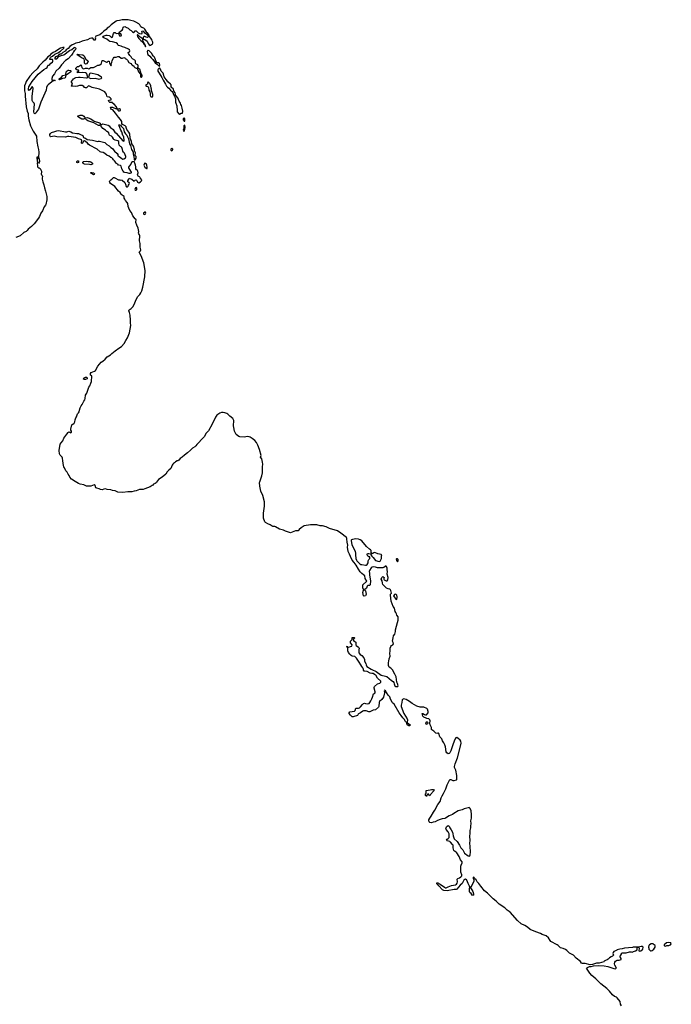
# Model space of a CAD drawing. Header units: inches. Extents: x 2348423 to 2474978, y 460702 to 613625.
# Tile 113 of 113: x 2451920 to 2466869, y 591042 to 613625. Entities that reach past the tile are written whole.
import ezdxf

# ---------------------------------------------------------------- set-up
doc = ezdxf.new("R2010")
doc.units = ezdxf.units.IN
doc.header["$MEASUREMENT"] = 0
for name, color, linetype in [('C4559', 7, 'Continuous'), ('C4569', 7, 'Continuous'), ('C4650', 7, 'Continuous'), ('C4651', 7, 'Continuous'), ('C4660', 7, 'Continuous')]:
    doc.layers.add(name, color=color, linetype=linetype)

msp = doc.modelspace()

# ---------------------------------------------------------------- linework, layer by layer
at = {"layer": 'C4559', "color": 5, "elevation": 20}
for points in [[(2460000, 598633), (2459961, 598641), (2459890, 598677), (2459830, 598682), (2459826, 598686), (2459810, 598708), (2459805, 598730), (2459790, 598758), (2459767, 598787), (2459750, 598830), (2459707, 598887), (2459650, 598983), (2459610, 599021), (2459550, 599029), (2459523, 599043), (2459493, 599070), (2459466, 599110), (2459449, 599150), (2459447, 599207), (2459442, 599222), (2459430, 599226), (2459428, 599250), (2459430, 599254), (2459434, 599250), (2459438, 599238), (2459470, 599232), (2459508, 599252), (2459542, 599258), (2459546, 599290), (2459506, 599330), (2459506, 599350), (2459509, 599371), (2459546, 599410), (2459547, 599453), (2459570, 599452), (2459590, 599458), (2459602, 599450), (2459590, 599428), (2459572, 599410), (2459578, 599390), (2459610, 599362), (2459631, 599351), (2459631, 599290), (2459641, 599270), (2459690, 599235), (2459700, 599220), (2459705, 599210), (2459699, 599170), (2459704, 599104), (2459728, 599068), (2459770, 599045), (2459815, 598990), (2459831, 598950), (2459834, 598914), (2459860, 598860), (2459866, 598830), (2459886, 598790), (2459981, 598730), (2460000, 598721)], [(2460000, 597772), (2459950, 597750), (2459929, 597749), (2459870, 597774), (2459807, 597773), (2459790, 597767), (2459737, 597730), (2459692, 597708), (2459683, 597697), (2459670, 597667), (2459650, 597655), (2459596, 597644), (2459570, 597632), (2459550, 597634), (2459510, 597674), (2459482, 597710), (2459477, 597730), (2459493, 597747), (2459598, 597762), (2459618, 597782), (2459628, 597832), (2459650, 597838), (2459690, 597838), (2459714, 597846), (2459736, 597864), (2459781, 597919), (2459810, 597939), (2459830, 597946), (2459850, 597945), (2459910, 597934), (2459935, 597945), (2459954, 597966), (2459977, 598003), (2460000, 598052)]]:
    msp.add_lwpolyline(points, dxfattribs=at)
at = {"layer": 'C4569', "color": 5, "elevation": 20}
for points in [[(2460000, 598721), (2460098, 598678), (2460210, 598592), (2460310, 598570), (2460339, 598559), (2460450, 598467), (2460486, 598446), (2460502, 598422), (2460510, 598390), (2460530, 598347), (2460548, 598328), (2460592, 598330), (2460604, 598350), (2460590, 598401), (2460574, 598434), (2460557, 598550), (2460530, 598618), (2460470, 598717), (2460436, 598750), (2460396, 598776), (2460378, 598810), (2460381, 598879), (2460392, 598912), (2460397, 598963), (2460418, 599030), (2460413, 599090), (2460422, 599150), (2460417, 599210), (2460432, 599250), (2460451, 599269), (2460482, 599290), (2460494, 599310), (2460490, 599344), (2460476, 599370), (2460478, 599410), (2460490, 599445), (2460498, 599490), (2460530, 599531), (2460540, 599590), (2460542, 599630), (2460584, 599796), (2460603, 599850), (2460605, 599875), (2460599, 599930), (2460575, 599970), (2460562, 600000)], [(2460000, 598052), (2460015, 598084), (2460036, 598164), (2460073, 598190), (2460078, 598210), (2460055, 598290), (2460054, 598310), (2460061, 598330), (2460128, 598392), (2460182, 598410), (2460204, 598430), (2460202, 598450), (2460126, 598526), (2460090, 598590), (2460063, 598610), (2460030, 598627), (2460000, 598633)], [(2465728, 591010), (2465705, 591045), (2465696, 591110), (2465630, 591190), (2465610, 591204), (2465564, 591224), (2465520, 591260), (2465450, 591345), (2465390, 591404), (2465254, 591514), (2465136, 591630), (2465046, 591706), (2464999, 591759), (2464926, 591870), (2464945, 591890), (2464990, 591906), (2465028, 591910), (2465083, 591923), (2465190, 591931), (2465330, 591922), (2465410, 591911), (2465550, 591866), (2465590, 591858), (2465599, 591861), (2465608, 591870), (2465577, 591937), (2465569, 591970), (2465573, 592007), (2465589, 592031), (2465614, 592046), (2465630, 592052), (2465670, 592051), (2465715, 592070), (2465719, 592090), (2465695, 592130), (2465689, 592150), (2465713, 592167), (2465728, 592190), (2465727, 592213), (2465750, 592222), (2465830, 592226), (2465910, 592246), (2465946, 592246), (2465970, 592241), (2465990, 592246), (2466004, 592256), (2466046, 592270), (2466086, 592290), (2466082, 592302), (2466085, 592335), (2466095, 592345), (2466106, 592350), (2466075, 592355), (2465994, 592350), (2465976, 592344), (2465792, 592332), (2465742, 592318), (2465687, 592310), (2465628, 592290), (2465619, 592281), (2465586, 592270), (2465553, 592250), (2465533, 592230), (2465525, 592210), (2465539, 592170), (2465517, 592143), (2465490, 592134), (2465450, 592107), (2465423, 592077), (2465399, 592061), (2465361, 592050), (2465328, 592030), (2465320, 592020), (2465213, 591987), (2465150, 591984), (2465062, 591958), (2465010, 591951), (2464890, 591978), (2464830, 591975), (2464810, 591988), (2464783, 592023), (2464684, 592104), (2464624, 592170), (2464537, 592217), (2464473, 592273), (2464438, 592298), (2464390, 592321), (2464330, 592337), (2464273, 592393), (2464250, 592410), (2464104, 592484), (2464086, 592506), (2464050, 592567), (2463995, 592615), (2463910, 592640), (2463865, 592670), (2463761, 592701), (2463630, 592761), (2463570, 592810), (2463510, 592853), (2463425, 592885), (2463344, 592964), (2463173, 593153), (2463104, 593204), (2463050, 593253), (2462921, 593341), (2462850, 593410), (2462784, 593464), (2462655, 593595), (2462587, 593647), (2462499, 593750), (2462457, 593817), (2462412, 593850), (2462390, 593901), (2462362, 593922), (2462350, 593949), (2462330, 593962), (2462323, 593950), (2462323, 593930), (2462336, 593896), (2462336, 593864), (2462294, 593770), (2462270, 593738), (2462251, 593730), (2462312, 593632), (2462330, 593576), (2462330, 593547), (2462310, 593536), (2462281, 593581), (2462249, 593610), (2462242, 593622), (2462237, 593690), (2462250, 593730), (2462243, 593750), (2462210, 593812), (2462178, 593890), (2462170, 593900), (2462150, 593912), (2462130, 593908), (2462112, 593890), (2462070, 593812), (2462027, 593773), (2461950, 593683), (2461930, 593672), (2461890, 593674), (2461730, 593646), (2461650, 593651), (2461618, 593670), (2461539, 593759), (2461520, 593780), (2461502, 593790), (2461490, 593806), (2461487, 593813), (2461490, 593831), (2461510, 593825), (2461570, 593795), (2461668, 593728), (2461690, 593717), (2461704, 593716), (2461720, 593720), (2461750, 593739), (2461830, 593765), (2461918, 593782), (2461944, 593796), (2461959, 593821), (2461966, 593850), (2461958, 593910), (2461974, 593926), (2462010, 593944), (2462037, 593963), (2462060, 593990), (2462062, 594010), (2462040, 594070), (2462044, 594150), (2462041, 594210), (2462045, 594235), (2462069, 594290), (2462068, 594310), (2462033, 594353), (2462005, 594430), (2461950, 594516), (2461930, 594533), (2461894, 594554), (2461882, 594570), (2461863, 594630), (2461868, 594670), (2461864, 594690), (2461851, 594710), (2461805, 594765), (2461790, 594774), (2461730, 594790), (2461712, 594810), (2461724, 594830), (2461750, 594843), (2461763, 594857), (2461772, 594870), (2461775, 594890), (2461774, 594950), (2461768, 594970), (2461750, 595000), (2461701, 595050), (2461693, 595070), (2461709, 595110), (2461730, 595131), (2461750, 595141), (2461770, 595127), (2461788, 595088), (2461822, 595042), (2461848, 594988), (2461856, 594956), (2461861, 594910), (2461890, 594839), (2461955, 594775), (2462012, 594692), (2462038, 594630), (2462086, 594586), (2462125, 594510), (2462210, 594445), (2462230, 594442), (2462250, 594449), (2462257, 594470), (2462261, 594530), (2462257, 594670), (2462250, 594730), (2462257, 594810), (2462246, 594890), (2462258, 594970), (2462258, 595030), (2462270, 595090), (2462267, 595130), (2462274, 595190), (2462269, 595250), (2462283, 595310), (2462288, 595390), (2462279, 595490), (2462250, 595543), (2462230, 595556), (2462210, 595552), (2462115, 595525), (2462070, 595506), (2461978, 595482), (2461880, 595420), (2461850, 595394), (2461770, 595367), (2461690, 595312), (2461670, 595305), (2461610, 595300), (2461570, 595280), (2461502, 595258), (2461450, 595230), (2461402, 595218), (2461370, 595204), (2461329, 595210), (2461312, 595230), (2461308, 595248), (2461310, 595274), (2461330, 595310), (2461363, 595357), (2461410, 595450), (2461443, 595497), (2461510, 595626), (2461564, 595696), (2461590, 595779), (2461610, 595821), (2461645, 595875), (2461670, 595936), (2461698, 595982), (2461730, 596077), (2461770, 596168), (2461790, 596196), (2461810, 596201), (2461859, 596179), (2461890, 596173), (2461942, 596190), (2461950, 596202), (2461952, 596290), (2461923, 596410), (2461897, 596470), (2461896, 596496), (2461910, 596558), (2461962, 596698), (2462039, 596990), (2462046, 597030), (2462038, 597078), (2462022, 597102), (2461970, 597147), (2461950, 597158), (2461927, 597153), (2461908, 597132), (2461901, 597119), (2461862, 597018), (2461810, 596858), (2461790, 596813), (2461770, 596792), (2461750, 596789), (2461719, 596810), (2461702, 596830), (2461690, 596948), (2461675, 596990), (2461650, 597043), (2461623, 597083), (2461602, 597130), (2461560, 597180), (2461538, 597250), (2461530, 597259), (2461510, 597261), (2461490, 597255), (2461470, 597258), (2461419, 597310), (2461377, 597337), (2461369, 597349), (2461364, 597390), (2461340, 597450), (2461329, 597490), (2461334, 597546), (2461330, 597570), (2461310, 597591), (2461257, 597597), (2461242, 597602), (2461190, 597629), (2461170, 597650), (2461150, 597711), (2461170, 597716), (2461210, 597686), (2461230, 597679), (2461240, 597680), (2461250, 597681), (2461290, 597728), (2461290, 597759), (2461272, 597810), (2461257, 597830), (2461190, 597861), (2461110, 597860), (2461030, 597882), (2460921, 597941), (2460863, 597990), (2460790, 598035), (2460734, 598046), (2460717, 598043), (2460705, 598035), (2460697, 598023), (2460690, 597966), (2460675, 597905), (2460674, 597870), (2460733, 597713), (2460812, 597590), (2460817, 597570), (2460811, 597511), (2460817, 597497), (2460875, 597450), (2460870, 597429), (2460850, 597429), (2460830, 597437), (2460810, 597454), (2460801, 597470), (2460799, 597499), (2460770, 597529), (2460740, 597580), (2460710, 597610), (2460670, 597670), (2460624, 597724), (2460510, 597929), (2460475, 597955), (2460463, 597970), (2460424, 598044), (2460414, 598094), (2460373, 598133), (2460332, 598192), (2460310, 598234), (2460290, 598244), (2460283, 598230), (2460291, 598210), (2460291, 598190), (2460268, 598090), (2460229, 598030), (2460175, 597985), (2460168, 597970), (2460157, 597870), (2460150, 597856), (2460080, 597800), (2460030, 597786), (2460000, 597772)]]:
    msp.add_lwpolyline(points, dxfattribs=at)
for points in [[(2461270, 597458), (2461250, 597469), (2461241, 597490), (2461242, 597510), (2461250, 597522), (2461270, 597518), (2461278, 597510), (2461285, 597490)], [(2461330, 595826), (2461290, 595866), (2461278, 595862), (2461273, 595847), (2461258, 595842), (2461254, 595810), (2461250, 595806), (2461242, 595822), (2461226, 595830), (2461226, 595870), (2461242, 595878), (2461246, 595890), (2461248, 595950), (2461338, 595962), (2461366, 595970), (2461411, 595970), (2461426, 595950), (2461415, 595930), (2461345, 595855)], [(2466208, 592370), (2466178, 592370), (2466114, 592350), (2466125, 592345), (2466131, 592330), (2466122, 592270), (2466150, 592263), (2466170, 592267), (2466218, 592310), (2466224, 592350)], [(2466430, 592433), (2466405, 592430), (2466368, 592410), (2466356, 592390), (2466342, 592350), (2466352, 592330), (2466354, 592310), (2466392, 592272), (2466410, 592271), (2466430, 592278), (2466469, 592310), (2466495, 592350), (2466498, 592370), (2466498, 592390), (2466479, 592410), (2466453, 592430)], [(2466810, 592457), (2466755, 592450), (2466702, 592410), (2466702, 592390), (2466710, 592385), (2466730, 592378), (2466750, 592385), (2466769, 592391), (2466810, 592391), (2466830, 592397), (2466854, 592410), (2466869, 592430), (2466855, 592450)]]:
    msp.add_lwpolyline(points, close=True, dxfattribs=at)
at = {"layer": 'C4650', "color": 5, "elevation": 20}
for points in [[(2452439, 610000), (2452435, 609970), (2452450, 609906), (2452475, 609835), (2452486, 609766), (2452514, 609690), (2452544, 609570), (2452543, 609490), (2452522, 609390), (2452511, 609369), (2452482, 609330), (2452440, 609240), (2452405, 609190), (2452376, 609110), (2452354, 609070), (2452250, 608941), (2452190, 608881), (2452117, 608823), (2452095, 608790), (2452068, 608770), (2452015, 608745), (2451930, 608669), (2451832, 608628)], [(2460000, 601066), (2459987, 601053), (2459946, 600990), (2459939, 600970), (2459945, 600930), (2459943, 600890), (2459967, 600750), (2459961, 600670), (2459950, 600649), (2459910, 600649), (2459895, 600630), (2459875, 600585), (2459832, 600550), (2459850, 600522), (2459871, 600450), (2459864, 600430), (2459850, 600409), (2459824, 600404), (2459809, 600410), (2459790, 600490), (2459810, 600542), (2459826, 600550), (2459810, 600558), (2459794, 600594), (2459795, 600666), (2459885, 600750), (2459846, 600810), (2459835, 600870), (2459810, 600896), (2459766, 600926), (2459730, 600964), (2459690, 601024), (2459638, 601118), (2459590, 601174), (2459550, 601230), (2459507, 601310), (2459483, 601370), (2459452, 601430), (2459439, 601530), (2459446, 601574), (2459439, 601610), (2459429, 601630), (2459424, 601730), (2459417, 601750), (2459291, 601851), (2459210, 601902), (2459030, 601958), (2458953, 601993), (2458870, 602015), (2458810, 602017), (2458737, 602037), (2458630, 602042), (2458590, 602040), (2458450, 602014), (2458381, 601970), (2458333, 601930), (2458310, 601904), (2458290, 601900), (2458250, 601900), (2458130, 601858), (2458017, 601897), (2457970, 601919), (2457878, 601938), (2457790, 601996), (2457770, 602002), (2457730, 602000), (2457710, 602006), (2457670, 602038), (2457610, 602061), (2457561, 602090), (2457545, 602110), (2457510, 602190), (2457514, 602250), (2457511, 602310), (2457533, 602470), (2457537, 602530), (2457534, 602570), (2457496, 602710), (2457450, 602810), (2457426, 602930), (2457425, 603010), (2457429, 603029), (2457475, 603165), (2457491, 603230), (2457488, 603370), (2457497, 603430), (2457494, 603474), (2457473, 603553), (2457444, 603590), (2457459, 603630), (2457419, 603770), (2457386, 603870), (2457350, 603930), (2457311, 603970), (2457250, 604021), (2457207, 604050), (2457181, 604061), (2457150, 604065), (2457070, 604047), (2456970, 604055), (2456944, 604064), (2456890, 604111), (2456870, 604142), (2456850, 604188), (2456830, 604270), (2456825, 604310), (2456831, 604430), (2456828, 604450), (2456810, 604479), (2456740, 604530), (2456697, 604577), (2456670, 604594), (2456630, 604607), (2456590, 604616), (2456550, 604614), (2456510, 604601), (2456467, 604573), (2456446, 604554), (2456414, 604506), (2456339, 604350), (2456250, 604199), (2456200, 604140), (2456150, 604058), (2456110, 604010), (2456018, 603910), (2455981, 603879), (2455960, 603850), (2455937, 603830), (2455882, 603798), (2455840, 603750), (2455770, 603689), (2455700, 603640), (2455650, 603592), (2455601, 603559), (2455570, 603519), (2455550, 603509), (2455531, 603509), (2455492, 603488), (2455470, 603458), (2455451, 603449), (2455431, 603429), (2455415, 603405), (2455385, 603330), (2455345, 603290), (2455303, 603257), (2455270, 603203), (2455187, 603130), (2455104, 603076), (2455059, 603021), (2455050, 603004), (2455030, 602989), (2454990, 602969), (2454971, 602950), (2454956, 602944), (2454910, 602910), (2454790, 602863), (2454750, 602853), (2454710, 602850), (2454670, 602853), (2454590, 602817), (2454547, 602813), (2454490, 602797), (2454398, 602798), (2454290, 602778), (2454170, 602789), (2454110, 602821), (2454050, 602827), (2454010, 602841), (2453930, 602850), (2453890, 602863), (2453850, 602859), (2453810, 602843), (2453774, 602846), (2453742, 602862), (2453690, 602877), (2453670, 602889), (2453650, 602938), (2453630, 602955), (2453554, 602930), (2453450, 602930), (2453390, 602958), (2453311, 602971), (2453267, 602990), (2453192, 603030), (2453110, 603090), (2453074, 603130), (2453052, 603170), (2453030, 603199), (2453006, 603246), (2452990, 603268), (2452975, 603275), (2452950, 603346), (2452935, 603370), (2452923, 603403), (2452915, 603455), (2452913, 603510), (2452901, 603570), (2452892, 603592), (2452875, 603615), (2452850, 603635), (2452830, 603670), (2452825, 603745), (2452850, 603891), (2452870, 603923), (2452911, 603969), (2452934, 604030), (2453003, 604117), (2453030, 604158), (2453051, 604171), (2453067, 604167), (2453090, 604151), (2453110, 604162), (2453110, 604186), (2453095, 604210), (2453093, 604230), (2453120, 604330), (2453167, 604373), (2453182, 604398), (2453192, 604450), (2453208, 604490), (2453225, 604515), (2453237, 604563), (2453250, 604585), (2453272, 604608), (2453287, 604633), (2453290, 604670), (2453310, 604725), (2453330, 604765), (2453357, 604803), (2453390, 604878), (2453412, 604910), (2453422, 604938), (2453430, 605011), (2453461, 605059), (2453492, 605150), (2453510, 605194), (2453533, 605230), (2453550, 605287), (2453570, 605330), (2453575, 605450), (2453570, 605458), (2453546, 605470), (2453546, 605510), (2453558, 605530), (2453637, 605563), (2453659, 605581), (2453710, 605681), (2453786, 605770), (2453824, 605796), (2453879, 605841), (2453927, 605890), (2454004, 605936), (2454036, 605970), (2454110, 606030), (2454192, 606090), (2454254, 606126), (2454318, 606202), (2454355, 606270), (2454396, 606330), (2454436, 606444), (2454468, 606610), (2454460, 606670), (2454461, 606730), (2454452, 606852), (2454443, 606910), (2454427, 606950), (2454430, 606970), (2454481, 606999), (2454519, 607041), (2454544, 607090), (2454574, 607170), (2454622, 607270), (2454678, 607322), (2454699, 607361), (2454721, 607410), (2454742, 607490), (2454792, 607728), (2454799, 607870), (2454767, 608050), (2454710, 608210), (2454662, 608290), (2454674, 608310), (2454693, 608327), (2454699, 608350), (2454686, 608410), (2454687, 608490), (2454670, 608550), (2454676, 608670), (2454668, 608688), (2454650, 608710), (2454647, 608730), (2454652, 608770), (2454641, 608841), (2454609, 608909), (2454588, 608970), (2454585, 608995), (2454593, 609030), (2454587, 609047), (2454570, 609058), (2454515, 609130), (2454484, 609204), (2454445, 609250), (2454426, 609306), (2454410, 609338), (2454399, 609410), (2454389, 609429), (2454350, 609475), (2454329, 609510), (2454319, 609530), (2454315, 609570), (2454270, 609603), (2454250, 609624), (2454222, 609662), (2454190, 609692), (2454100, 609800), (2454004, 609870), (2453987, 609890), (2453982, 609910), (2453986, 609930), (2454009, 609951), (2454036, 609964), (2454061, 609999), (2454064, 610000)], [(2454101, 610000), (2454190, 609952), (2454212, 609952), (2454230, 609942), (2454250, 609952), (2454270, 609942), (2454331, 609891), (2454342, 609870), (2454345, 609850), (2454362, 609802), (2454370, 609792), (2454390, 609792), (2454408, 609810), (2454413, 609830), (2454429, 609850), (2454437, 609870), (2454430, 609888), (2454398, 609910), (2454399, 609930), (2454422, 609970), (2454430, 609994), (2454444, 609984), (2454490, 609967), (2454550, 609922), (2454570, 609942), (2454592, 609952), (2454610, 609934), (2454621, 609901), (2454650, 609882), (2454690, 609905), (2454714, 609930), (2454719, 609950), (2454686, 610000)], [(2460000, 601381), (2459985, 601405), (2459982, 601450), (2459970, 601466), (2459942, 601482), (2459880, 601540), (2459770, 601670), (2459730, 601699), (2459689, 601711), (2459630, 601718), (2459554, 601706), (2459530, 601697), (2459524, 601690), (2459523, 601670), (2459542, 601590), (2459617, 601430), (2459626, 601390), (2459623, 601350), (2459631, 601271), (2459645, 601230), (2459658, 601210), (2459724, 601144), (2459750, 601127), (2459770, 601127), (2459850, 601111), (2459870, 601115), (2459890, 601126), (2459912, 601168), (2459917, 601210), (2459930, 601242), (2459953, 601267), (2459955, 601290), (2459950, 601306), (2459930, 601308), (2459910, 601318), (2459895, 601350), (2459895, 601370), (2459900, 601380), (2459910, 601385), (2459930, 601385), (2459972, 601372), (2459974, 601350), (2460000, 601323)]]:
    msp.add_lwpolyline(points, dxfattribs=at)
for points in [[(2454590, 609778), (2454574, 609770), (2454565, 609730), (2454570, 609714), (2454590, 609712), (2454608, 609730), (2454607, 609767)], [(2454810, 609214), (2454790, 609213), (2454764, 609190), (2454761, 609170), (2454765, 609165), (2454790, 609158), (2454810, 609172), (2454815, 609190)], [(2453430, 605370), (2453408, 605370), (2453383, 605383), (2453379, 605390), (2453401, 605410), (2453430, 605423), (2453464, 605424), (2453471, 605411), (2453466, 605390)]]:
    msp.add_lwpolyline(points, close=True, dxfattribs=at)
at = {"layer": 'C4651', "color": 5, "elevation": 20}
for points in [[(2454686, 610000), (2454679, 610010), (2454670, 610019), (2454637, 610037), (2454629, 610049), (2454626, 610070), (2454636, 610110), (2454632, 610152), (2454625, 610165), (2454599, 610179), (2454581, 610201), (2454583, 610250), (2454578, 610290), (2454549, 610369), (2454510, 610365), (2454486, 610350), (2454471, 610309), (2454431, 610269), (2454418, 610242), (2454415, 610230), (2454421, 610210), (2454476, 610130), (2454476, 610110), (2454470, 610102), (2454450, 610097), (2454430, 610099), (2454387, 610113), (2454330, 610119), (2454310, 610129), (2454294, 610150), (2454266, 610206), (2454249, 610269), (2454230, 610279), (2454190, 610288), (2454169, 610309), (2454130, 610328), (2454128, 610350), (2454095, 610390), (2454069, 610409), (2454058, 610430), (2454034, 610454), (2454010, 610464), (2453974, 610494), (2453921, 610521), (2453877, 610557), (2453836, 610576), (2453790, 610585), (2453770, 610597), (2453698, 610658), (2453518, 610750), (2453488, 610770), (2453478, 610790), (2453430, 610834), (2453410, 610844), (2453382, 610838), (2453370, 610798), (2453350, 610784), (2453338, 610790), (2453336, 610796), (2453335, 610810), (2453349, 610850), (2453338, 610870), (2453320, 610880), (2453270, 610893), (2453210, 610923), (2453050, 610947), (2453016, 610944), (2452969, 610929), (2452770, 610936), (2452710, 610950), (2452638, 610938), (2452630, 610939), (2452619, 610950), (2452609, 610969), (2452609, 610990), (2452624, 611016), (2452650, 611035), (2452730, 611061), (2452770, 611079), (2452810, 611087), (2452970, 611053), (2453005, 611055), (2453050, 611067), (2453090, 611054), (2453130, 611031), (2453230, 611011), (2453271, 611011), (2453302, 611002), (2453312, 610990), (2453330, 610981), (2453356, 610976), (2453366, 610966), (2453386, 610926), (2453396, 610916), (2453430, 610904), (2453470, 610881), (2453528, 610868), (2453590, 610865), (2453710, 610831), (2453730, 610842), (2453750, 610842), (2453870, 610811), (2453921, 610761), (2453970, 610731), (2454011, 610690), (2454050, 610667), (2454067, 610650), (2454096, 610610), (2454154, 610554), (2454168, 610530), (2454171, 610511), (2454180, 610500), (2454205, 610485), (2454260, 610440), (2454290, 610427), (2454310, 610431), (2454345, 610455), (2454355, 610470), (2454355, 610490), (2454324, 610564), (2454303, 610583), (2454290, 610608), (2454281, 610650), (2454264, 610690), (2454250, 610709), (2454236, 610716), (2454205, 610750), (2454193, 610790), (2454197, 610810), (2454193, 610830), (2454170, 610844), (2454110, 610862), (2454079, 610879), (2454069, 610889), (2454050, 610928), (2454028, 610950), (2453990, 610969), (2453979, 610979), (2453973, 610990), (2453965, 611030), (2453958, 611038), (2453920, 611060), (2453892, 611092), (2453830, 611133), (2453801, 611161), (2453793, 611170), (2453788, 611210), (2453795, 611225), (2453830, 611238), (2453950, 611208), (2453974, 611190), (2454003, 611143), (2454016, 611136), (2454030, 611135), (2454063, 611110), (2454086, 611066), (2454104, 611044), (2454130, 611023), (2454288, 610848), (2454310, 610841), (2454319, 610850), (2454319, 610861), (2454312, 610932), (2454305, 610950), (2454289, 610970), (2454261, 611050), (2454238, 611090), (2454216, 611156), (2454199, 611190), (2454198, 611210), (2454210, 611216), (2454230, 611205), (2454245, 611185), (2454303, 611130), (2454317, 611050), (2454346, 611006), (2454375, 610976), (2454397, 610937), (2454414, 610890), (2454441, 610781), (2454463, 610743), (2454488, 610650), (2454526, 610586), (2454525, 610545), (2454540, 610480), (2454545, 610430), (2454550, 610414), (2454570, 610414), (2454589, 610450), (2454593, 610470), (2454589, 610490), (2454573, 610510), (2454569, 610529), (2454575, 610570), (2454570, 610588), (2454554, 610614), (2454552, 610650), (2454530, 610728), (2454494, 610774), (2454485, 610830), (2454456, 610910), (2454449, 611010), (2454422, 611042), (2454379, 611110), (2454364, 611150), (2454362, 611170), (2454342, 611190), (2454282, 611222), (2454267, 611247), (2454260, 611290), (2454236, 611336), (2454187, 611387), (2454121, 611481), (2454054, 611554), (2454030, 611569), (2454010, 611589), (2454001, 611610), (2454010, 611619), (2454050, 611617), (2454081, 611601), (2454142, 611582), (2454150, 611574), (2454158, 611578), (2454154, 611570), (2454165, 611565), (2454172, 611550), (2454190, 611538), (2454210, 611532), (2454230, 611542), (2454234, 611550), (2454230, 611566), (2454210, 611578), (2454190, 611575), (2454160, 611580), (2454142, 611630), (2454090, 611688), (2454050, 611708), (2454046, 611726), (2454028, 611728), (2454015, 611725), (2453990, 611729), (2453964, 611750), (2453958, 611770), (2453970, 611778), (2454015, 611785), (2454018, 611810), (2453998, 611830), (2453970, 611849), (2453930, 611858), (2453922, 611870), (2453915, 611915), (2453887, 611947), (2453873, 611973), (2453861, 611981), (2453752, 612032), (2453690, 612048), (2453610, 612060), (2453579, 612070), (2453510, 612105), (2453490, 612099), (2453450, 612061), (2453430, 612061), (2453410, 612073), (2453390, 612092), (2453350, 612112), (2453330, 612117), (2453290, 612118), (2453250, 612097), (2453210, 612092), (2453130, 612104), (2453110, 612102), (2453098, 612110), (2453115, 612125), (2453128, 612150), (2453122, 612170), (2453109, 612190), (2453109, 612211), (2453154, 612266), (2453175, 612285), (2453210, 612301), (2453272, 612308), (2453310, 612308), (2453449, 612291), (2453465, 612295), (2453482, 612310), (2453479, 612330), (2453460, 612380), (2453452, 612392), (2453430, 612403), (2453370, 612413), (2453248, 612410), (2453247, 612433), (2453270, 612434), (2453276, 612444), (2453278, 612450), (2453270, 612466), (2453250, 612466), (2453206, 612490), (2453208, 612510), (2453222, 612530), (2453249, 612551), (2453270, 612552), (2453296, 612564), (2453330, 612592), (2453345, 612530), (2453367, 612507), (2453390, 612498), (2453430, 612512), (2453469, 612511), (2453510, 612498), (2453550, 612532), (2453610, 612531), (2453658, 612550), (2453710, 612585), (2453745, 612585), (2453758, 612590), (2453789, 612611), (2453798, 612630), (2453810, 612692), (2453834, 612690), (2453910, 612654), (2453930, 612654), (2453950, 612674), (2453970, 612674), (2453982, 612630), (2454010, 612574), (2454022, 612578), (2454026, 612590), (2454018, 612610), (2454035, 612645), (2454038, 612690), (2454070, 612742), (2454090, 612762), (2454130, 612766), (2454170, 612783), (2454199, 612779), (2454250, 612743), (2454275, 612745), (2454310, 612758), (2454330, 612751), (2454338, 612738), (2454370, 612718), (2454390, 612698), (2454423, 612643), (2454470, 612622), (2454490, 612592), (2454510, 612574), (2454530, 612574), (2454542, 612550), (2454562, 612530), (2454590, 612512), (2454613, 612513), (2454644, 612430), (2454686, 612386), (2454690, 612374), (2454694, 612374), (2454692, 612330), (2454702, 612310), (2454710, 612306), (2454718, 612310), (2454728, 612330), (2454728, 612350), (2454710, 612386), (2454706, 612386), (2454678, 612490), (2454648, 612508), (2454627, 612527), (2454638, 612550), (2454638, 612570), (2454630, 612586), (2454588, 612610), (2454579, 612630), (2454575, 612675), (2454569, 612690), (2454560, 612700), (2454507, 612727), (2454490, 612744), (2454477, 612777), (2454450, 612804), (2454417, 612850), (2454409, 612871), (2454442, 612890), (2454449, 612910), (2454443, 612930), (2454419, 612950), (2454330, 612989), (2454282, 613002), (2454250, 613019), (2454190, 613034), (2454169, 613049), (2454161, 613070), (2454130, 613094), (2454050, 613119), (2453990, 613126), (2453962, 613142), (2453917, 613177), (2453850, 613209), (2453822, 613230), (2453838, 613250), (2453906, 613270), (2453930, 613271), (2453970, 613266), (2453990, 613258), (2454030, 613217), (2454049, 613231), (2454069, 613311), (2454090, 613331), (2454112, 613330), (2454132, 613312), (2454194, 613314), (2454192, 613290), (2454210, 613254), (2454247, 613253), (2454255, 613265), (2454250, 613286), (2454206, 613326), (2454208, 613350), (2454270, 613386), (2454285, 613410), (2454295, 613450), (2454310, 613465), (2454331, 613471), (2454350, 613462), (2454358, 613450), (2454410, 613428), (2454447, 613390), (2454475, 613375), (2454510, 613345), (2454530, 613335), (2454550, 613342), (2454570, 613366), (2454590, 613367), (2454641, 613321), (2454667, 613307), (2454717, 613303), (2454728, 613312), (2454729, 613330), (2454722, 613350), (2454728, 613370), (2454750, 613361), (2454774, 613334), (2454811, 613311), (2454826, 613290), (2454859, 613259), (2454871, 613230), (2454850, 613215), (2454822, 613222), (2454790, 613241), (2454770, 613242), (2454756, 613210), (2454754, 613190), (2454762, 613182), (2454790, 613171), (2454846, 613130), (2454870, 613078), (2454890, 613051), (2454910, 613031), (2454923, 613037), (2454970, 613071), (2454976, 613084), (2454974, 613110), (2454960, 613140), (2454950, 613173), (2454900, 613240), (2454890, 613272), (2454880, 613280), (2454870, 613301), (2454850, 613324), (2454834, 613334), (2454790, 613410), (2454767, 613430), (2454723, 613443), (2454700, 613460), (2454676, 613510), (2454654, 613530), (2454587, 613570), (2454536, 613590), (2454473, 613610), (2454410, 613620), (2454350, 613619), (2454270, 613625), (2454210, 613606), (2454150, 613602), (2454130, 613593), (2454018, 613510), (2453968, 613452), (2453928, 613430), (2453902, 613398), (2453850, 613363), (2453805, 613315), (2453762, 613278), (2453670, 613245), (2453656, 613230), (2453654, 613210), (2453657, 613183), (2453650, 613158), (2453630, 613156), (2453598, 613198), (2453590, 613204), (2453570, 613203), (2453530, 613190), (2453479, 613161), (2453411, 613150), (2453350, 613131), (2453281, 613099), (2453210, 613088), (2453150, 613058), (2453121, 613050), (2453071, 613010), (2453034, 612966), (2452990, 612935), (2452960, 612900), (2452909, 612871), (2452870, 612836), (2452848, 612832), (2452810, 612813), (2452802, 612798), (2452743, 612770), (2452723, 612750), (2452725, 612730), (2452750, 612724), (2452770, 612731), (2452820, 612780), (2452870, 612806), (2452930, 612819), (2453064, 612916), (2453116, 612944), (2453170, 612984), (2453190, 612992), (2453203, 612983), (2453207, 612970), (2453201, 612939), (2453193, 612927), (2453168, 612912), (2453151, 612890), (2453140, 612860), (2453106, 612810), (2453029, 612731), (2452970, 612687), (2452877, 612590), (2452824, 612516), (2452750, 612441), (2452715, 612385), (2452670, 612330), (2452655, 612275), (2452661, 612241), (2452670, 612232), (2452690, 612238), (2452718, 612238), (2452734, 612230), (2452682, 612218), (2452657, 612203), (2452570, 612132), (2452553, 612110), (2452538, 612070), (2452526, 612010), (2452402, 611730), (2452350, 611570), (2452307, 611513), (2452290, 611479), (2452270, 611464), (2452250, 611478), (2452241, 611510), (2452257, 611690), (2452249, 611709), (2452220, 611740), (2452207, 611770), (2452208, 611868), (2452227, 612050), (2452225, 612070), (2452210, 612089), (2452189, 612071), (2452175, 612045), (2452150, 612017), (2452130, 612004), (2452124, 612010), (2452121, 612041), (2452130, 612083), (2452166, 612150), (2452205, 612210), (2452347, 612373), (2452474, 612486), (2452530, 612513), (2452547, 612530), (2452563, 612577), (2452570, 612583), (2452590, 612585), (2452610, 612596), (2452635, 612625), (2452673, 612650), (2452684, 612670), (2452677, 612697), (2452670, 612709), (2452648, 612712), (2452629, 612709), (2452615, 612715), (2452613, 612730), (2452630, 612759), (2452641, 612770), (2452674, 612786), (2452730, 612837), (2452796, 612864), (2452858, 612902), (2452930, 612970), (2452937, 612990), (2452910, 612991), (2452858, 612970), (2452792, 612930), (2452745, 612895), (2452688, 612870), (2452630, 612830), (2452607, 612793), (2452569, 612771), (2452504, 612696), (2452450, 612653), (2452368, 612570), (2452321, 612499), (2452227, 612413), (2452153, 612330), (2452070, 612210), (2452050, 612165), (2452034, 612110), (2452027, 612030), (2452030, 611990), (2452045, 611930), (2452043, 611870), (2452071, 611630), (2452091, 611530), (2452114, 611470), (2452115, 611410), (2452129, 611330), (2452170, 611192), (2452227, 611067), (2452293, 610973), (2452304, 610950), (2452313, 610830), (2452336, 610710), (2452353, 610650), (2452358, 610590), (2452352, 610470), (2452370, 610425), (2452375, 610370), (2452370, 610346), (2452350, 610329), (2452332, 610370), (2452330, 610406), (2452324, 610396), (2452328, 610368), (2452324, 610336), (2452327, 610270), (2452330, 610251), (2452350, 610224), (2452370, 610224), (2452392, 610211), (2452418, 610150), (2452422, 610130), (2452414, 610090), (2452417, 610070), (2452435, 610050), (2452444, 610030), (2452439, 610000)], [(2454064, 610000), (2454075, 610005), (2454090, 610006), (2454101, 610000)]]:
    msp.add_lwpolyline(points, dxfattribs=at)
for points in [[(2454625, 613275), (2454614, 613270), (2454630, 613225), (2454656, 613190), (2454696, 613150), (2454740, 613120), (2454750, 613094), (2454764, 613084), (2454770, 613062), (2454780, 613060), (2454790, 613022), (2454800, 613020), (2454810, 613002), (2454815, 613010), (2454810, 613026), (2454802, 613022), (2454806, 613030), (2454798, 613038), (2454790, 613066), (2454782, 613062), (2454786, 613070), (2454748, 613148), (2454748, 613188), (2454682, 613222), (2454634, 613274)], [(2454870, 612919), (2454862, 612918), (2454851, 612909), (2454848, 612892), (2454851, 612850), (2454861, 612830), (2454908, 612788), (2454934, 612750), (2454972, 612712), (2455010, 612655), (2455030, 612635), (2455080, 612600), (2455110, 612566), (2455130, 612551), (2455136, 612590), (2455130, 612622), (2455110, 612636), (2455079, 612639), (2455065, 612645), (2455044, 612684), (2455030, 612729), (2455010, 612769), (2454990, 612790), (2454961, 612830), (2454953, 612853), (2454890, 612909)], [(2453430, 612604), (2453410, 612630), (2453405, 612650), (2453405, 612690), (2453397, 612717), (2453375, 612735), (2453350, 612746), (2453284, 612790), (2453270, 612804), (2453249, 612810), (2453238, 612830), (2453250, 612836), (2453285, 612825), (2453350, 612821), (2453370, 612816), (2453390, 612805), (2453403, 612790), (2453441, 612721), (2453478, 612690), (2453492, 612670), (2453485, 612650), (2453450, 612609)], [(2452830, 612249), (2452826, 612250), (2452822, 612270), (2452876, 612304), (2452910, 612345), (2452978, 612362), (2452989, 612431), (2453006, 612454), (2453030, 612466), (2453050, 612466), (2453082, 612462), (2453092, 612452), (2453090, 612430), (2453010, 612369), (2452982, 612358), (2452974, 612306), (2452962, 612290), (2452950, 612284), (2452901, 612279), (2452870, 612263)], [(2455130, 612518), (2455099, 612490), (2455090, 612475), (2455090, 612445), (2455122, 612402), (2455181, 612301), (2455210, 612237), (2455267, 612150), (2455290, 612102), (2455310, 612078), (2455338, 612058), (2455381, 612010), (2455418, 611978), (2455433, 611953), (2455445, 611910), (2455474, 611874), (2455495, 611810), (2455497, 611730), (2455510, 611686), (2455521, 611670), (2455524, 611650), (2455523, 611610), (2455531, 611570), (2455529, 611509), (2455570, 611465), (2455590, 611462), (2455621, 611479), (2455650, 611478), (2455657, 611483), (2455664, 611516), (2455665, 611530), (2455650, 611593), (2455630, 611656), (2455618, 611678), (2455610, 611712), (2455580, 611760), (2455550, 611831), (2455500, 611890), (2455490, 611949), (2455461, 611981), (2455455, 611995), (2455450, 612030), (2455398, 612078), (2455393, 612093), (2455392, 612130), (2455383, 612150), (2455318, 612198), (2455290, 612244), (2455277, 612257), (2455238, 612318), (2455210, 612397), (2455162, 612442), (2455150, 612489)], [(2453550, 612398), (2453528, 612392), (2453520, 612380), (2453510, 612326), (2453502, 612310), (2453512, 612290), (2453550, 612280), (2453650, 612283), (2453710, 612265), (2453730, 612264), (2453790, 612278), (2453808, 612290), (2453799, 612310), (2453710, 612361), (2453682, 612370)], [(2454870, 612198), (2454862, 612190), (2454853, 612167), (2454852, 612148), (2454814, 612130), (2454814, 612110), (2454822, 612102), (2454840, 612100), (2454865, 612085), (2454878, 612070), (2454882, 612010), (2454905, 611970), (2454911, 611930), (2454912, 611892), (2454924, 611864), (2454933, 611853), (2454970, 611854), (2454978, 611882), (2454977, 611910), (2454944, 612004), (2454944, 612030), (2454935, 612055), (2454925, 612110), (2454910, 612148), (2454899, 612159), (2454890, 612178)], [(2453431, 611371), (2453470, 611382), (2453490, 611376), (2453550, 611350), (2453630, 611299), (2453750, 611263), (2453763, 611250), (2453767, 611230), (2453763, 611210), (2453750, 611199), (2453730, 611198), (2453622, 611262), (2453486, 611306), (2453461, 611321), (2453428, 611350), (2453426, 611366), (2453410, 611368), (2453404, 611356), (2453390, 611344), (2453370, 611341), (2453346, 611346), (2453266, 611386), (2453248, 611412), (2453258, 611422), (2453310, 611438), (2453350, 611436), (2453366, 611430), (2453393, 611413), (2453408, 611390), (2453412, 611372)], [(2455690, 611373), (2455673, 611350), (2455671, 611330), (2455690, 611296), (2455710, 611294), (2455710, 611353)], [(2455710, 611204), (2455690, 611199), (2455687, 611193), (2455686, 611130), (2455671, 611090), (2455682, 611070), (2455690, 611067), (2455710, 611112), (2455715, 611150)], [(2455410, 610674), (2455390, 610654), (2455388, 610630), (2455410, 610619), (2455429, 610630), (2455432, 610648), (2455430, 610655)], [(2452330, 610475), (2452310, 610473), (2452310, 610434), (2452318, 610418), (2452330, 610414), (2452342, 610470)], [(2453250, 610342), (2453228, 610350), (2453228, 610370), (2453250, 610391), (2453272, 610390), (2453270, 610349)], [(2453490, 610371), (2453530, 610371), (2453550, 610365), (2453591, 610331), (2453594, 610310), (2453590, 610308), (2453550, 610299), (2453525, 610305), (2453410, 610309), (2453375, 610330), (2453369, 610351), (2453378, 610370), (2453390, 610375), (2453450, 610379)], [(2454790, 610332), (2454772, 610308), (2454769, 610290), (2454772, 610270), (2454790, 610242), (2454823, 610223), (2454830, 610212), (2454846, 610214), (2454848, 610230), (2454843, 610243), (2454838, 610290), (2454830, 610313), (2454810, 610329)], [(2453610, 610070), (2453548, 610112), (2453560, 610120), (2453578, 610122), (2453618, 610110), (2453630, 610098), (2453633, 610087), (2453626, 610074)]]:
    msp.add_lwpolyline(points, close=True, dxfattribs=at)
at = {"layer": 'C4660', "color": 5, "elevation": 20}
for points in [[(2460000, 601323), (2460030, 601291), (2460084, 601224), (2460170, 601201), (2460190, 601206), (2460216, 601250), (2460221, 601270), (2460220, 601330), (2460225, 601350), (2460210, 601359), (2460138, 601378), (2460070, 601402), (2460044, 601396), (2460010, 601375), (2460000, 601380), (2460000, 601381)], [(2460562, 600000), (2460550, 600030), (2460535, 600055), (2460515, 600130), (2460490, 600170), (2460439, 600290), (2460427, 600430), (2460430, 600452), (2460448, 600472), (2460436, 600530), (2460424, 600550), (2460410, 600561), (2460370, 600570), (2460335, 600590), (2460250, 600669), (2460240, 600700), (2460232, 600752), (2460214, 600790), (2460230, 600831), (2460250, 600852), (2460270, 600842), (2460278, 600830), (2460271, 600810), (2460271, 600790), (2460281, 600781), (2460330, 600756), (2460350, 600758), (2460365, 600775), (2460373, 600830), (2460349, 600910), (2460356, 600970), (2460349, 601010), (2460352, 601050), (2460345, 601070), (2460330, 601089), (2460310, 601089), (2460277, 601063), (2460250, 601052), (2460210, 601054), (2460170, 601050), (2460130, 601055), (2460084, 601070), (2460030, 601076), (2460005, 601070), (2460000, 601066)]]:
    msp.add_lwpolyline(points, dxfattribs=at)
for points in [[(2460590, 601259), (2460562, 601258), (2460554, 601250), (2460564, 601224), (2460590, 601194), (2460608, 601230)], [(2460550, 600449), (2460522, 600438), (2460501, 600419), (2460498, 600410), (2460550, 600331), (2460570, 600327), (2460583, 600370), (2460583, 600390), (2460570, 600424)]]:
    msp.add_lwpolyline(points, close=True, dxfattribs=at)

doc.saveas('drawing.dxf')
